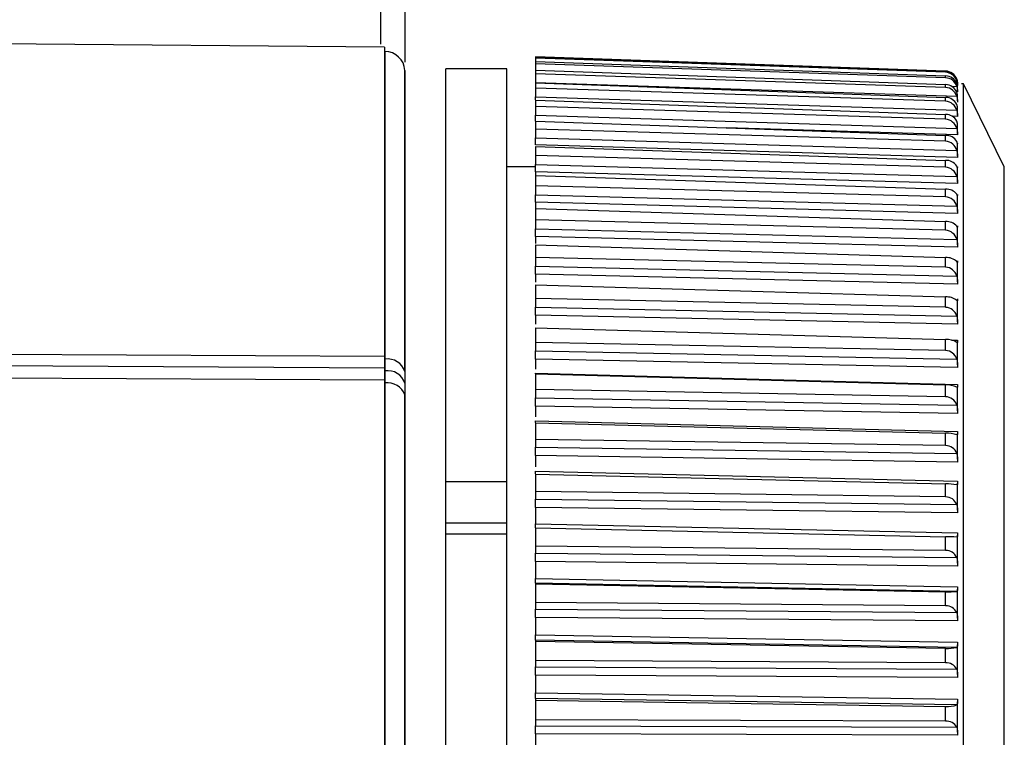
# Model space of a CAD drawing. Header units: millimetres. Extents: x -103 to 103, y 0 to 140.
# Tile 16 of 18: x 79 to 103, y 79 to 97. Entities that reach past the tile are written whole.
import ezdxf

# ---------------------------------------------------------------- set-up
doc = ezdxf.new("R2010")
doc.units = ezdxf.units.MM

msp = doc.modelspace()

# ---------------------------------------------------------------- linework, layer by layer
at = {"color": 7, "linetype": 'Continuous', "lineweight": 25}
for p, q in [((88.2, 95.934), (34.7, 96.401)), ((88.2, 95.934), (88.2, 51.868)), ((88.209, 95.829), (88.2, 95.83)), ((91.9, 95.701), (91.9, 95.061)), ((101.96, 95.348), (91.9, 95.701)), ((91.9, 95.689), (101.96, 95.336)), ((101.96, 95.318), (91.9, 95.667)), ((91.2, 95.401), (89.7, 95.401)), ((89.7, 2.887), (89.7, 95.401)), ((91.2, 2.887), (91.2, 95.401)), ((91.9, 95.584), (101.96, 95.228)), ((101.96, 95.185), (91.9, 95.526)), ((88.7, 95.366), (88.699, 95.366)), ((88.699, 87.983), (88.699, 95.366)), ((88.7, 52.436), (88.7, 95.366)), ((91.9, 95.373), (101.96, 95.017)), ((101.96, 94.947), (91.9, 95.281)), ((101.96, 95.318), (101.96, 95.336)), ((101.96, 95.185), (101.96, 95.228)), ((91.9, 95.072), (102.234, 94.73)), ((91.9, 95.058), (91.9, 94.719)), ((91.9, 95.058), (101.96, 94.702)), ((101.96, 94.607), (91.9, 94.932)), ((101.96, 94.947), (101.96, 95.017)), ((102.25, 95.01), (102.25, 95.053)), ((102.25, 94.864), (102.25, 94.953)), ((102.401, 95.034), (102.35, 95.036)), ((103.4, 92.999), (102.401, 95.034)), ((102.401, 52.768), (102.401, 95.034)), ((91.9, 94.719), (102.234, 94.387)), ((101.96, 94.607), (101.96, 94.702)), ((102.25, 94.616), (102.25, 94.758)), ((91.9, 94.639), (91.9, 94.264)), ((91.9, 94.639), (101.96, 94.287)), ((101.96, 94.166), (91.9, 94.48)), ((102.25, 94.267), (102.25, 94.462)), ((91.9, 94.264), (102.234, 93.944)), ((101.96, 94.166), (101.96, 94.287)), ((91.9, 94.12), (91.9, 93.71)), ((91.9, 94.12), (101.96, 93.772)), ((102.25, 94.074), (102.25, 94.069)), ((102.25, 93.819), (102.25, 94.066)), ((101.96, 93.627), (91.9, 93.927)), ((91.9, 93.71), (102.234, 93.403)), ((101.96, 93.627), (101.96, 93.772)), ((102.25, 93.232), (91.9, 93.54)), ((91.9, 93.501), (101.96, 93.16)), ((91.9, 93.501), (91.9, 93.06)), ((102.25, 93.274), (102.25, 93.571)), ((101.96, 92.991), (91.9, 93.277)), ((91.9, 92.999), (91.2, 92.999)), ((91.9, 93.06), (102.234, 92.767)), ((101.96, 92.991), (101.96, 93.16)), ((103.4, 54.802), (103.4, 92.999)), ((102.25, 92.589), (91.9, 92.882)), ((91.9, 92.882), (91.9, 92.316)), ((91.9, 92.788), (101.96, 92.454)), ((102.25, 92.635), (102.25, 92.98)), ((101.96, 92.262), (91.9, 92.533)), ((91.9, 92.316), (102.234, 92.04)), ((101.96, 92.262), (101.96, 92.454)), ((102.25, 91.904), (102.25, 92.297)), ((102.25, 92.297), (102.25, 92.294)), ((102.25, 91.854), (91.9, 92.132)), ((91.9, 92.132), (91.9, 91.987)), ((91.9, 91.982), (101.96, 91.658)), ((91.9, 91.982), (91.9, 91.483)), ((101.96, 91.444), (91.9, 91.698)), ((101.96, 91.444), (101.96, 91.658)), ((91.9, 91.483), (102.234, 91.223)), ((102.25, 91.085), (102.25, 91.524)), ((102.25, 91.524), (102.25, 91.519)), ((102.25, 91.032), (91.9, 91.292)), ((91.9, 91.292), (91.9, 91.122)), ((91.9, 91.088), (91.9, 90.564)), ((91.9, 91.088), (101.96, 90.776)), ((101.96, 90.54), (91.9, 90.776)), ((101.96, 90.54), (101.96, 90.776)), ((102.25, 90.183), (102.25, 90.665)), ((91.9, 90.564), (102.234, 90.323)), ((102.25, 90.126), (91.9, 90.368)), ((91.9, 90.368), (91.9, 90.172)), ((91.9, 90.111), (101.96, 89.811)), ((91.9, 90.111), (91.9, 89.564)), ((101.96, 89.556), (91.9, 89.772)), ((101.96, 89.556), (101.96, 89.811)), ((102.25, 89.202), (102.25, 89.724)), ((91.9, 89.564), (102.234, 89.343)), ((102.25, 89.142), (91.9, 89.364)), ((91.9, 89.364), (91.9, 89.144)), ((91.9, 89.055), (91.9, 88.487)), ((91.9, 89.055), (101.96, 88.769)), ((34.7, 88.662), (88.2, 88.356)), ((101.96, 88.495), (91.9, 88.691)), ((101.96, 88.495), (101.96, 88.769)), ((102.25, 88.146), (102.25, 88.706)), ((91.9, 88.487), (102.234, 88.287)), ((88.2, 88.066), (34.7, 88.366)), ((88.209, 88.287), (88.2, 88.287)), ((88.209, 87.998), (88.209, 88.287)), ((102.25, 88.083), (91.9, 88.284)), ((91.9, 88.284), (91.9, 88.042)), ((88.2, 87.767), (34.7, 88.061)), ((88.2, 87.999), (88.209, 87.998)), ((88.209, 87.701), (88.209, 87.998)), ((91.9, 87.939), (102.25, 87.662)), ((91.9, 87.927), (91.9, 87.939)), ((91.9, 87.924), (91.9, 87.34)), ((91.9, 87.924), (101.96, 87.654)), ((88.2, 87.701), (88.209, 87.701)), ((101.96, 87.362), (91.9, 87.538)), ((101.96, 87.362), (101.96, 87.654)), ((102.25, 87.02), (102.25, 87.616)), ((88.699, 52.436), (88.699, 87.409)), ((91.9, 87.34), (102.234, 87.161)), ((102.25, 86.955), (91.9, 87.134)), ((91.9, 87.134), (91.9, 86.872)), ((91.9, 86.769), (102.25, 86.509)), ((91.9, 86.726), (101.96, 86.472)), ((91.9, 86.726), (91.9, 86.127)), ((101.96, 86.165), (101.96, 86.472)), ((101.96, 86.165), (91.9, 86.318)), ((102.25, 85.831), (102.25, 86.46)), ((91.9, 86.127), (102.234, 85.971)), ((102.25, 85.763), (91.9, 85.92)), ((91.9, 85.92), (91.9, 85.648)), ((91.9, 85.536), (102.25, 85.295)), ((89.7, 85.283), (91.2, 85.283)), ((91.9, 85.465), (91.9, 84.854)), ((91.9, 85.465), (101.96, 85.229)), ((101.96, 84.907), (91.9, 85.038)), ((101.96, 84.907), (101.96, 85.229)), ((102.25, 84.583), (102.25, 85.242)), ((91.9, 84.854), (102.234, 84.721)), ((102.25, 84.514), (91.9, 84.647)), ((91.9, 84.647), (91.9, 84.247)), ((89.7, 84.276), (91.2, 84.276)), ((91.9, 84.247), (102.25, 84.025)), ((91.9, 84.147), (101.96, 83.931)), ((91.9, 84.147), (91.9, 83.528)), ((89.7, 84.006), (91.2, 84.006)), ((101.96, 83.596), (101.96, 83.931)), ((102.25, 83.284), (102.25, 83.969)), ((101.96, 83.596), (91.9, 83.703)), ((91.9, 83.528), (102.234, 83.42)), ((102.25, 83.213), (91.9, 83.322)), ((91.9, 83.322), (91.9, 82.907)), ((91.9, 82.907), (102.25, 82.706)), ((91.9, 82.791), (91.9, 82.155)), ((102.234, 82.59), (91.9, 82.791)), ((91.9, 82.78), (101.96, 82.584)), ((102.25, 81.938), (102.25, 82.647)), ((101.96, 82.238), (101.96, 82.584)), ((101.96, 82.238), (91.9, 82.321)), ((91.9, 82.155), (102.234, 82.071)), ((102.25, 81.866), (91.9, 81.951)), ((91.9, 81.951), (91.9, 81.523)), ((91.9, 81.523), (102.25, 81.344)), ((91.9, 81.396), (91.9, 80.742)), ((102.234, 81.216), (91.9, 81.396)), ((91.9, 81.369), (101.96, 81.195)), ((101.96, 80.839), (101.96, 81.195)), ((102.25, 80.554), (102.25, 81.282)), ((101.96, 80.839), (91.9, 80.898)), ((91.9, 80.742), (102.234, 80.683)), ((102.25, 80.481), (91.9, 80.541)), ((91.9, 80.541), (91.9, 80.102)), ((91.9, 80.102), (102.25, 79.946)), ((91.9, 79.964), (91.9, 79.296)), ((102.234, 79.807), (91.9, 79.964)), ((91.9, 79.922), (101.96, 79.77)), ((101.96, 79.406), (101.96, 79.77)), ((102.25, 79.137), (102.25, 79.881)), ((101.96, 79.406), (91.9, 79.44)), ((91.9, 79.296), (102.234, 79.262)), ((102.25, 79.064), (91.9, 79.098)), ((91.9, 79.098), (91.9, 78.651))]:
    msp.add_line(p, q, dxfattribs=at)
at = {"color": 8, "linetype": 'Continuous', "lineweight": 25}
for p, q in [((102.108, 94.976), (102.234, 94.972)), ((102.192, 95.113), (102.234, 95.111)), ((102.23, 95.147), (102.234, 95.147)), ((102.25, 94.234), (102.118, 94.239)), ((102.25, 93.782), (96.588, 93.957)), ((102.103, 88.752), (102.25, 88.748))]:
    msp.add_line(p, q, dxfattribs=at)
at = {"color": 8, "linetype": 'Continuous', "lineweight": 25, "flags": 128}
for points in [[(88.209, 88.287), (88.209, 89.824), (88.209, 91.21), (88.209, 92.434), (88.209, 93.483), (88.209, 94.347), (88.209, 95.019), (88.209, 95.492), (88.209, 95.762), (88.209, 95.829)], [(88.209, 78.155), (88.209, 80.221), (88.209, 82.226), (88.209, 84.153), (88.209, 85.984), (88.209, 87.701)]]:
    msp.add_lwpolyline(points, dxfattribs=at)
at = {"color": 7, "linetype": 'Continuous', "lineweight": 25}
for centre, radius, start, end in [((88.2, 95.33), 0.5, 4.1389, 89), ((101.951, 95.048), 0.3, 19.2456, 88.1868), ((101.952, 95.036), 0.3, 19.6696, 88.3632), ((101.948, 95.018), 0.301, 18.0404, 87.6688), ((101.955, 94.929), 0.299, 21.1963, 88.9708), ((101.946, 94.884), 0.301, 17.056, 87.2316), ((101.959, 94.717), 0.299, 22.9979, 89.6298), ((101.944, 94.646), 0.302, 16.2753, 86.8833), ((101.962, 94.402), 0.3, 25.1049, 90.3215), ((101.943, 94.305), 0.303, 15.6851, 86.6301), ((101.966, 93.984), 0.302, 27.5521, 91.0225), ((101.942, 93.864), 0.303, 15.2755, 86.4762), ((101.97, 93.465), 0.306, 30.3788, 91.7038), ((101.942, 93.324), 0.303, 15.0398, 86.4246), ((101.973, 92.847), 0.313, 33.6278, 92.3306), ((101.942, 92.689), 0.302, 14.9745, 86.4766), ((101.977, 92.131), 0.324, 37.3444, 92.8623), ((101.943, 91.961), 0.302, 15.0791, 86.6329), ((101.98, 91.319), 0.34, 41.5741, 93.253), ((101.944, 91.144), 0.301, 15.3562, 86.8925), ((101.982, 90.412), 0.365, 46.3585, 93.4539), ((101.946, 90.241), 0.299, 15.8114, 87.2535), ((101.984, 89.409), 0.403, 51.7296, 93.4177), ((101.949, 89.258), 0.298, 16.4536, 87.7124), ((101.986, 88.304), 0.465, 57.701, 93.1058), ((101.952, 88.199), 0.296, 17.2949, 88.264), ((88.267, 87.835), 0.456, 18.9596, 97.3544), ((88.27, 87.548), 0.455, 19.2961, 97.7203), ((88.271, 87.249), 0.457, 20.5686, 97.8623), ((101.985, 87.082), 0.572, 64.2573, 92.4977), ((101.955, 87.068), 0.294, 18.3512, 88.9015), ((101.982, 85.686), 0.786, 71.3435, 91.6017), ((101.959, 85.872), 0.293, 19.6417, 89.6153), ((101.971, 83.871), 1.358, 78.8567, 90.4635), ((101.962, 84.616), 0.291, 21.19, 90.393), ((101.87, 77.709), 6.223, 86.647, 89.1672), ((101.967, 83.306), 0.29, 23.0237, 91.2186), ((102.049, 84.922), 2.34, 267.8265, 274.5291), ((101.971, 81.948), 0.291, 25.1747, 92.0718), ((102.02, 82.195), 1.002, 266.5652, 282.305), ((101.975, 80.548), 0.292, 27.6793, 92.9272), ((102.012, 80.424), 0.656, 265.4941, 289.7914), ((101.98, 79.112), 0.295, 30.5778, 93.7535)]:
    msp.add_arc(centre, radius, start, end, dxfattribs=at)
for points, knots in [([(88.7, 95.565), (88.7, 95.891), (88.7, 96.688), (88.7, 97.365), (88.7, 97.815), (88.7, 98.021), (88.7, 98.208), (88.7, 98.376), (88.7, 98.524), (88.7, 98.651), (88.7, 98.76), (88.7, 98.815), (88.7, 98.842)], [0, 0, 0, 0, 0.186409, 0.455226, 0.523339, 0.591449, 0.659556, 0.727661, 0.795759, 0.863849, 0.931929, 1, 1, 1, 1]), ([(88.1, 98.305), (88.1, 98.294), (88.1, 98.253), (88.1, 97.861), (88.1, 97.097), (88.1, 96.458), (88.1, 96.01), (88.1, 96.008)], [0, 0, 0, 0, 0.109903, 0.406208, 0.702513, 0.998819, 1, 1, 1, 1]), ([(102.234, 95.147), (102.237, 95.139), (102.242, 95.122), (102.246, 95.099), (102.249, 95.079), (102.25, 95.064), (102.25, 95.056), (102.25, 95.053)], [0, 0, 0, 0, 0.207195, 0.410628, 0.614013, 0.81735, 1, 1, 1, 1]), ([(102.25, 95.045), (102.25, 95.048), (102.25, 95.055), (102.249, 95.071), (102.246, 95.091), (102.242, 95.113), (102.237, 95.129), (102.234, 95.137)], [0, 0, 0, 0, 0.175944, 0.393699, 0.603155, 0.798897, 1, 1, 1, 1]), ([(102.234, 95.111), (102.237, 95.102), (102.239, 95.094), (102.241, 95.085), (102.243, 95.077), (102.245, 95.069), (102.246, 95.062), (102.247, 95.054), (102.248, 95.047), (102.249, 95.04), (102.249, 95.034), (102.25, 95.028), (102.25, 95.023), (102.25, 95.017), (102.25, 95.013), (102.25, 95.008), (102.25, 95.004), (102.25, 95.001), (102.25, 94.998), (102.25, 94.995), (102.25, 94.992), (102.25, 94.991)], [0, 0, 0, 0, 0.0000302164, 0.0000302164, 0.0000302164, 0.0000598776, 0.0000598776, 0.0000598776, 0.0000895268, 0.0000895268, 0.0000895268, 0.0001191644, 0.0001191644, 0.0001191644, 0.000148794, 0.000148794, 0.000148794, 0.00017842, 0.00017842, 0.00017842, 0.0002196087, 0.0002196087, 0.0002196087, 0.0002196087]), ([(102.25, 94.953), (102.25, 94.956), (102.25, 94.961), (102.249, 94.975), (102.246, 94.993), (102.242, 95.014), (102.237, 95.029), (102.234, 95.037)], [0, 0, 0, 0, 0.175944, 0.393699, 0.603155, 0.798897, 1, 1, 1, 1]), ([(102.234, 94.972), (102.237, 94.963), (102.239, 94.954), (102.241, 94.945), (102.243, 94.937), (102.245, 94.928), (102.246, 94.92), (102.247, 94.912), (102.248, 94.905), (102.249, 94.898), (102.249, 94.891), (102.25, 94.884), (102.25, 94.878), (102.25, 94.872), (102.25, 94.867), (102.25, 94.862), (102.25, 94.858), (102.25, 94.854), (102.25, 94.85), (102.25, 94.846), (102.25, 94.843), (102.25, 94.841)], [0, 0, 0, 0, 0.0000302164, 0.0000302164, 0.0000302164, 0.0000598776, 0.0000598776, 0.0000598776, 0.0000895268, 0.0000895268, 0.0000895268, 0.0001191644, 0.0001191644, 0.0001191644, 0.000148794, 0.000148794, 0.000148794, 0.00017842, 0.00017842, 0.00017842, 0.0002196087, 0.0002196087, 0.0002196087, 0.0002196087]), ([(91.9, 94.642), (91.9, 94.647), (91.9, 94.66), (91.9, 94.686), (91.9, 94.707), (91.9, 94.719)], [0, 0, 0, 0, 0.191423, 0.589841, 1, 1, 1, 1]), ([(102.25, 94.757), (102.25, 94.76), (102.25, 94.764), (102.249, 94.777), (102.246, 94.793), (102.242, 94.812), (102.237, 94.827), (102.234, 94.834)], [0, 0, 0, 0, 0.198619, 0.410382, 0.614075, 0.804431, 1, 1, 1, 1]), ([(102.234, 94.73), (102.237, 94.721), (102.239, 94.712), (102.241, 94.703), (102.243, 94.694), (102.245, 94.685), (102.246, 94.677), (102.247, 94.668), (102.248, 94.66), (102.249, 94.653), (102.249, 94.645), (102.25, 94.638), (102.25, 94.632), (102.25, 94.626), (102.25, 94.62), (102.25, 94.614), (102.25, 94.609), (102.25, 94.604), (102.25, 94.6), (102.25, 94.595), (102.25, 94.591), (102.25, 94.588)], [0, 0, 0, 0, 0.0000302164, 0.0000302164, 0.0000302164, 0.0000598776, 0.0000598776, 0.0000598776, 0.0000895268, 0.0000895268, 0.0000895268, 0.0001191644, 0.0001191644, 0.0001191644, 0.000148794, 0.000148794, 0.000148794, 0.00017842, 0.00017842, 0.00017842, 0.0002196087, 0.0002196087, 0.0002196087, 0.0002196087]), ([(102.25, 94.462), (102.25, 94.463), (102.25, 94.466), (102.249, 94.477), (102.246, 94.491), (102.242, 94.509), (102.237, 94.523), (102.234, 94.529)], [0, 0, 0, 0, 0.175944, 0.393699, 0.603155, 0.798897, 1, 1, 1, 1]), ([(91.9, 94.123), (91.9, 94.127), (91.9, 94.137), (91.9, 94.158), (91.9, 94.18), (91.9, 94.204), (91.9, 94.23), (91.9, 94.253), (91.9, 94.264)], [0, 0, 0, 0, 0.131389, 0.322484, 0.513579, 0.608878, 0.801599, 1, 1, 1, 1]), ([(102.234, 94.387), (102.237, 94.377), (102.239, 94.368), (102.241, 94.359), (102.243, 94.35), (102.245, 94.341), (102.246, 94.332), (102.247, 94.323), (102.248, 94.315), (102.249, 94.307), (102.249, 94.299), (102.25, 94.292), (102.25, 94.285), (102.25, 94.278), (102.25, 94.271), (102.25, 94.265), (102.25, 94.26), (102.25, 94.254), (102.25, 94.25), (102.25, 94.243), (102.25, 94.238), (102.25, 94.234)], [0, 0, 0, 0, 0.0000302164, 0.0000302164, 0.0000302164, 0.0000598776, 0.0000598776, 0.0000598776, 0.0000895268, 0.0000895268, 0.0000895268, 0.0001191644, 0.0001191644, 0.0001191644, 0.000148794, 0.000148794, 0.000148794, 0.00017842, 0.00017842, 0.00017842, 0.0002196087, 0.0002196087, 0.0002196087, 0.0002196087]), ([(102.25, 94.066), (102.25, 94.066), (102.25, 94.068), (102.249, 94.076), (102.246, 94.089), (102.242, 94.105), (102.237, 94.118), (102.234, 94.124)], [0, 0, 0, 0, 0.175944, 0.393699, 0.603155, 0.798897, 1, 1, 1, 1]), ([(91.9, 93.54), (91.9, 93.545), (91.9, 93.55), (91.9, 93.556), (91.9, 93.562), (91.9, 93.569), (91.9, 93.577), (91.9, 93.584), (91.9, 93.593), (91.9, 93.602), (91.9, 93.61), (91.9, 93.62), (91.9, 93.629), (91.9, 93.634), (91.9, 93.639), (91.9, 93.644), (91.9, 93.655), (91.9, 93.665), (91.9, 93.676), (91.9, 93.687), (91.9, 93.699), (91.9, 93.71)], [0, 0, 0, 0, 0.0000331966, 0.0000331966, 0.0000331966, 0.0000663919, 0.0000663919, 0.0000663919, 0.0000995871, 0.0000995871, 0.0000995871, 0.0001327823, 0.0001327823, 0.0001327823, 0.0001492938, 0.0001492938, 0.0001492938, 0.0001827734, 0.0001827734, 0.0001827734, 0.0002172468, 0.0002172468, 0.0002172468, 0.0002172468]), ([(102.234, 93.944), (102.237, 93.934), (102.239, 93.925), (102.241, 93.915), (102.243, 93.906), (102.245, 93.896), (102.246, 93.888), (102.247, 93.879), (102.248, 93.87), (102.249, 93.862), (102.249, 93.853), (102.25, 93.845), (102.25, 93.838), (102.25, 93.83), (102.25, 93.823), (102.25, 93.817), (102.25, 93.811), (102.25, 93.805), (102.25, 93.8), (102.25, 93.793), (102.25, 93.787), (102.25, 93.782)], [0, 0, 0, 0, 0.0000302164, 0.0000302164, 0.0000302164, 0.0000598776, 0.0000598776, 0.0000598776, 0.0000895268, 0.0000895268, 0.0000895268, 0.0001191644, 0.0001191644, 0.0001191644, 0.000148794, 0.000148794, 0.000148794, 0.00017842, 0.00017842, 0.00017842, 0.0002196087, 0.0002196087, 0.0002196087, 0.0002196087]), ([(102.25, 93.571), (102.25, 93.571), (102.25, 93.571), (102.249, 93.578), (102.246, 93.588), (102.242, 93.602), (102.237, 93.614), (102.234, 93.62)], [0, 0, 0, 0, 0.175944, 0.393699, 0.603155, 0.798897, 1, 1, 1, 1]), ([(102.25, 93.584), (102.25, 93.58), (102.25, 93.577), (102.25, 93.575), (102.25, 93.572), (102.25, 93.571), (102.25, 93.571)], [0, 0, 0, 0, 0.00003308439, 0.00003308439, 0.00003308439, 0.00006616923, 0.00006616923, 0.00006616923, 0.00006616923]), ([(102.234, 93.403), (102.237, 93.393), (102.239, 93.384), (102.241, 93.374), (102.243, 93.364), (102.245, 93.355), (102.246, 93.346), (102.247, 93.337), (102.248, 93.328), (102.249, 93.319), (102.249, 93.31), (102.25, 93.302), (102.25, 93.294), (102.25, 93.286), (102.25, 93.279), (102.25, 93.272), (102.25, 93.265), (102.25, 93.259), (102.25, 93.253), (102.25, 93.245), (102.25, 93.238), (102.25, 93.232)], [0, 0, 0, 0, 0.0000302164, 0.0000302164, 0.0000302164, 0.0000598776, 0.0000598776, 0.0000598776, 0.0000895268, 0.0000895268, 0.0000895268, 0.0001191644, 0.0001191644, 0.0001191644, 0.000148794, 0.000148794, 0.000148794, 0.00017842, 0.00017842, 0.00017842, 0.0002196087, 0.0002196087, 0.0002196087, 0.0002196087]), ([(91.9, 92.882), (91.9, 92.887), (91.9, 92.893), (91.9, 92.9), (91.9, 92.907), (91.9, 92.914), (91.9, 92.923), (91.9, 92.931), (91.9, 92.939), (91.9, 92.949), (91.9, 92.958), (91.9, 92.968), (91.9, 92.978), (91.9, 92.983), (91.9, 92.988), (91.9, 92.993), (91.9, 93.004), (91.9, 93.015), (91.9, 93.026), (91.9, 93.037), (91.9, 93.048), (91.9, 93.06)], [0, 0, 0, 0, 0.0000331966, 0.0000331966, 0.0000331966, 0.0000663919, 0.0000663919, 0.0000663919, 0.0000995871, 0.0000995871, 0.0000995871, 0.0001327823, 0.0001327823, 0.0001327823, 0.0001492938, 0.0001492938, 0.0001492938, 0.0001827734, 0.0001827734, 0.0001827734, 0.0002172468, 0.0002172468, 0.0002172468, 0.0002172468]), ([(102.25, 92.98), (102.25, 92.98), (102.25, 92.979), (102.249, 92.983), (102.246, 92.992), (102.242, 93.004), (102.237, 93.015), (102.234, 93.02)], [0, 0, 0, 0, 0.175944, 0.393699, 0.603155, 0.798897, 1, 1, 1, 1]), ([(102.25, 92.999), (102.25, 92.994), (102.25, 92.99), (102.25, 92.987), (102.25, 92.984), (102.25, 92.982), (102.25, 92.981)], [0, 0, 0, 0, 0.00003308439, 0.00003308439, 0.00003308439, 0.00006616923, 0.00006616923, 0.00006616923, 0.00006616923]), ([(102.234, 92.767), (102.237, 92.758), (102.239, 92.748), (102.241, 92.738), (102.243, 92.728), (102.245, 92.719), (102.246, 92.709), (102.247, 92.7), (102.248, 92.691), (102.249, 92.682), (102.249, 92.673), (102.25, 92.664), (102.25, 92.656), (102.25, 92.647), (102.25, 92.64), (102.25, 92.632), (102.25, 92.625), (102.25, 92.618), (102.25, 92.612), (102.25, 92.603), (102.25, 92.595), (102.25, 92.589)], [0, 0, 0, 0, 0.0000302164, 0.0000302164, 0.0000302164, 0.0000598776, 0.0000598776, 0.0000598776, 0.0000895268, 0.0000895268, 0.0000895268, 0.0001191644, 0.0001191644, 0.0001191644, 0.000148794, 0.000148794, 0.000148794, 0.00017842, 0.00017842, 0.00017842, 0.0002196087, 0.0002196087, 0.0002196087, 0.0002196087]), ([(91.9, 92.132), (91.9, 92.138), (91.9, 92.144), (91.9, 92.152), (91.9, 92.159), (91.9, 92.167), (91.9, 92.176), (91.9, 92.184), (91.9, 92.193), (91.9, 92.203), (91.9, 92.213), (91.9, 92.223), (91.9, 92.233), (91.9, 92.238), (91.9, 92.244), (91.9, 92.249), (91.9, 92.26), (91.9, 92.271), (91.9, 92.282), (91.9, 92.293), (91.9, 92.305), (91.9, 92.316)], [0, 0, 0, 0, 0.0000331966, 0.0000331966, 0.0000331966, 0.0000663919, 0.0000663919, 0.0000663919, 0.0000995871, 0.0000995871, 0.0000995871, 0.0001327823, 0.0001327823, 0.0001327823, 0.0001492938, 0.0001492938, 0.0001492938, 0.0001827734, 0.0001827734, 0.0001827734, 0.0002172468, 0.0002172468, 0.0002172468, 0.0002172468]), ([(102.25, 92.295), (102.249, 92.295), (102.249, 92.296), (102.246, 92.302), (102.242, 92.313), (102.237, 92.322), (102.234, 92.327)], [0, 0, 0, 0, 0.2227241, 0.4912467, 0.7421869, 1, 1, 1, 1]), ([(102.25, 92.32), (102.25, 92.315), (102.25, 92.31), (102.25, 92.306), (102.25, 92.302), (102.25, 92.3), (102.25, 92.298)], [0, 0, 0, 0, 0.00003308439, 0.00003308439, 0.00003308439, 0.00006616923, 0.00006616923, 0.00006616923, 0.00006616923]), ([(102.234, 92.04), (102.237, 92.03), (102.239, 92.02), (102.241, 92.01), (102.243, 92.001), (102.245, 91.991), (102.246, 91.981), (102.247, 91.972), (102.248, 91.962), (102.249, 91.953), (102.249, 91.944), (102.25, 91.935), (102.25, 91.926), (102.25, 91.917), (102.25, 91.909), (102.25, 91.901), (102.25, 91.893), (102.25, 91.886), (102.25, 91.879), (102.25, 91.87), (102.25, 91.861), (102.25, 91.854)], [0, 0, 0, 0, 0.0000302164, 0.0000302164, 0.0000302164, 0.0000598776, 0.0000598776, 0.0000598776, 0.0000895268, 0.0000895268, 0.0000895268, 0.0001191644, 0.0001191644, 0.0001191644, 0.000148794, 0.000148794, 0.000148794, 0.00017842, 0.00017842, 0.00017842, 0.0002196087, 0.0002196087, 0.0002196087, 0.0002196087]), ([(102.249, 91.519), (102.249, 91.519), (102.249, 91.519), (102.246, 91.523), (102.242, 91.531), (102.237, 91.54), (102.234, 91.544)], [0, 0, 0, 0, 0.167886, 0.455354, 0.723998, 1, 1, 1, 1]), ([(102.25, 91.552), (102.25, 91.546), (102.25, 91.54), (102.25, 91.536), (102.25, 91.531), (102.25, 91.528), (102.25, 91.525)], [0, 0, 0, 0, 0.00003308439, 0.00003308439, 0.00003308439, 0.00006616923, 0.00006616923, 0.00006616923, 0.00006616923]), ([(91.9, 91.292), (91.9, 91.299), (91.9, 91.306), (91.9, 91.314), (91.9, 91.322), (91.9, 91.33), (91.9, 91.339), (91.9, 91.349), (91.9, 91.358), (91.9, 91.368), (91.9, 91.378), (91.9, 91.389), (91.9, 91.399), (91.9, 91.405), (91.9, 91.41), (91.9, 91.415), (91.9, 91.426), (91.9, 91.437), (91.9, 91.449), (91.9, 91.46), (91.9, 91.472), (91.9, 91.483)], [0, 0, 0, 0, 0.0000331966, 0.0000331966, 0.0000331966, 0.0000663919, 0.0000663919, 0.0000663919, 0.0000995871, 0.0000995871, 0.0000995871, 0.0001327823, 0.0001327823, 0.0001327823, 0.0001492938, 0.0001492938, 0.0001492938, 0.0001827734, 0.0001827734, 0.0001827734, 0.0002172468, 0.0002172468, 0.0002172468, 0.0002172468]), ([(102.234, 91.223), (102.237, 91.214), (102.239, 91.204), (102.241, 91.194), (102.243, 91.185), (102.245, 91.175), (102.246, 91.165), (102.247, 91.155), (102.248, 91.146), (102.249, 91.136), (102.249, 91.127), (102.25, 91.117), (102.25, 91.108), (102.25, 91.1), (102.25, 91.091), (102.25, 91.083), (102.25, 91.074), (102.25, 91.067), (102.25, 91.059), (102.25, 91.049), (102.25, 91.04), (102.25, 91.032)], [0, 0, 0, 0, 0.0000302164, 0.0000302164, 0.0000302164, 0.0000598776, 0.0000598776, 0.0000598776, 0.0000895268, 0.0000895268, 0.0000895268, 0.0001191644, 0.0001191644, 0.0001191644, 0.000148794, 0.000148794, 0.000148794, 0.00017842, 0.00017842, 0.00017842, 0.0002196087, 0.0002196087, 0.0002196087, 0.0002196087]), ([(102.25, 90.697), (102.25, 90.691), (102.25, 90.685), (102.25, 90.679), (102.25, 90.674), (102.25, 90.67), (102.25, 90.666), (102.25, 90.663), (102.25, 90.66), (102.25, 90.659), (102.25, 90.657), (102.249, 90.656), (102.249, 90.656), (102.248, 90.656), (102.247, 90.657), (102.246, 90.659), (102.245, 90.66), (102.243, 90.662), (102.241, 90.665), (102.239, 90.668), (102.237, 90.671), (102.234, 90.676)], [0, 0, 0, 0, 0.0000330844, 0.0000330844, 0.0000330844, 0.0000661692, 0.0000661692, 0.0000661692, 0.0000989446, 0.0000989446, 0.0000989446, 0.0001308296, 0.0001308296, 0.0001308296, 0.000161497, 0.000161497, 0.000161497, 0.0001901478, 0.0001901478, 0.0001901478, 0.0002195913, 0.0002195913, 0.0002195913, 0.0002195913]), ([(91.9, 90.368), (91.9, 90.375), (91.9, 90.383), (91.9, 90.391), (91.9, 90.4), (91.9, 90.409), (91.9, 90.418), (91.9, 90.428), (91.9, 90.438), (91.9, 90.448), (91.9, 90.459), (91.9, 90.469), (91.9, 90.48), (91.9, 90.485), (91.9, 90.491), (91.9, 90.496), (91.9, 90.507), (91.9, 90.519), (91.9, 90.53), (91.9, 90.541), (91.9, 90.553), (91.9, 90.564)], [0, 0, 0, 0, 0.0000331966, 0.0000331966, 0.0000331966, 0.0000663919, 0.0000663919, 0.0000663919, 0.0000995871, 0.0000995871, 0.0000995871, 0.0001327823, 0.0001327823, 0.0001327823, 0.0001492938, 0.0001492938, 0.0001492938, 0.0001827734, 0.0001827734, 0.0001827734, 0.0002172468, 0.0002172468, 0.0002172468, 0.0002172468]), ([(102.234, 90.323), (102.237, 90.314), (102.239, 90.304), (102.241, 90.294), (102.243, 90.284), (102.245, 90.275), (102.246, 90.265), (102.247, 90.255), (102.248, 90.245), (102.249, 90.235), (102.249, 90.226), (102.25, 90.216), (102.25, 90.207), (102.25, 90.198), (102.25, 90.189), (102.25, 90.18), (102.25, 90.172), (102.25, 90.164), (102.25, 90.156), (102.25, 90.145), (102.25, 90.135), (102.25, 90.126)], [0, 0, 0, 0, 0.0000302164, 0.0000302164, 0.0000302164, 0.0000598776, 0.0000598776, 0.0000598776, 0.0000895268, 0.0000895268, 0.0000895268, 0.0001191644, 0.0001191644, 0.0001191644, 0.000148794, 0.000148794, 0.000148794, 0.00017842, 0.00017842, 0.00017842, 0.0002196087, 0.0002196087, 0.0002196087, 0.0002196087]), ([(102.25, 89.761), (102.25, 89.754), (102.25, 89.747), (102.25, 89.741), (102.25, 89.735), (102.25, 89.73), (102.25, 89.726), (102.25, 89.722), (102.25, 89.719), (102.25, 89.716), (102.25, 89.714), (102.249, 89.712), (102.249, 89.712), (102.248, 89.711), (102.247, 89.711), (102.246, 89.712), (102.245, 89.713), (102.243, 89.714), (102.241, 89.716), (102.239, 89.719), (102.237, 89.722), (102.234, 89.725)], [0, 0, 0, 0, 0.0000330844, 0.0000330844, 0.0000330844, 0.0000661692, 0.0000661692, 0.0000661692, 0.0000989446, 0.0000989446, 0.0000989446, 0.0001308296, 0.0001308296, 0.0001308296, 0.000161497, 0.000161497, 0.000161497, 0.0001901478, 0.0001901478, 0.0001901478, 0.0002195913, 0.0002195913, 0.0002195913, 0.0002195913]), ([(91.9, 89.364), (91.9, 89.371), (91.9, 89.38), (91.9, 89.389), (91.9, 89.398), (91.9, 89.407), (91.9, 89.417), (91.9, 89.427), (91.9, 89.437), (91.9, 89.448), (91.9, 89.458), (91.9, 89.469), (91.9, 89.48), (91.9, 89.486), (91.9, 89.491), (91.9, 89.497), (91.9, 89.508), (91.9, 89.519), (91.9, 89.53), (91.9, 89.541), (91.9, 89.553), (91.9, 89.564)], [0, 0, 0, 0, 0.0000331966, 0.0000331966, 0.0000331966, 0.0000663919, 0.0000663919, 0.0000663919, 0.0000995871, 0.0000995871, 0.0000995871, 0.0001327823, 0.0001327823, 0.0001327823, 0.0001492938, 0.0001492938, 0.0001492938, 0.0001827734, 0.0001827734, 0.0001827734, 0.0002172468, 0.0002172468, 0.0002172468, 0.0002172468]), ([(102.234, 89.343), (102.237, 89.333), (102.239, 89.324), (102.241, 89.314), (102.243, 89.304), (102.245, 89.295), (102.246, 89.285), (102.247, 89.275), (102.248, 89.265), (102.249, 89.255), (102.249, 89.245), (102.25, 89.236), (102.25, 89.226), (102.25, 89.217), (102.25, 89.208), (102.25, 89.199), (102.25, 89.19), (102.25, 89.181), (102.25, 89.173), (102.25, 89.162), (102.25, 89.151), (102.25, 89.142)], [0, 0, 0, 0, 0.0000302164, 0.0000302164, 0.0000302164, 0.0000598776, 0.0000598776, 0.0000598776, 0.0000895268, 0.0000895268, 0.0000895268, 0.0001191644, 0.0001191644, 0.0001191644, 0.000148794, 0.000148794, 0.000148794, 0.00017842, 0.00017842, 0.00017842, 0.0002196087, 0.0002196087, 0.0002196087, 0.0002196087]), ([(102.25, 88.748), (102.25, 88.74), (102.25, 88.732), (102.25, 88.726), (102.25, 88.72), (102.25, 88.714), (102.25, 88.709), (102.25, 88.704), (102.25, 88.7), (102.25, 88.697), (102.25, 88.694), (102.249, 88.691), (102.249, 88.69), (102.248, 88.689), (102.247, 88.688), (102.246, 88.688), (102.245, 88.688), (102.243, 88.689), (102.241, 88.691), (102.239, 88.692), (102.237, 88.695), (102.234, 88.697)], [0, 0, 0, 0, 0.0000330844, 0.0000330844, 0.0000330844, 0.0000661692, 0.0000661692, 0.0000661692, 0.0000989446, 0.0000989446, 0.0000989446, 0.0001308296, 0.0001308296, 0.0001308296, 0.000161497, 0.000161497, 0.000161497, 0.0001901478, 0.0001901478, 0.0001901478, 0.0002195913, 0.0002195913, 0.0002195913, 0.0002195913]), ([(91.9, 88.284), (91.9, 88.292), (91.9, 88.301), (91.9, 88.31), (91.9, 88.32), (91.9, 88.33), (91.9, 88.34), (91.9, 88.35), (91.9, 88.361), (91.9, 88.371), (91.9, 88.382), (91.9, 88.393), (91.9, 88.404), (91.9, 88.41), (91.9, 88.415), (91.9, 88.421), (91.9, 88.432), (91.9, 88.443), (91.9, 88.454), (91.9, 88.465), (91.9, 88.477), (91.9, 88.487)], [0, 0, 0, 0, 0.0000331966, 0.0000331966, 0.0000331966, 0.0000663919, 0.0000663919, 0.0000663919, 0.0000995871, 0.0000995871, 0.0000995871, 0.0001327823, 0.0001327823, 0.0001327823, 0.0001492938, 0.0001492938, 0.0001492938, 0.0001827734, 0.0001827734, 0.0001827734, 0.0002172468, 0.0002172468, 0.0002172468, 0.0002172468]), ([(102.234, 88.287), (102.237, 88.278), (102.239, 88.268), (102.241, 88.259), (102.243, 88.249), (102.245, 88.24), (102.246, 88.23), (102.247, 88.22), (102.248, 88.21), (102.249, 88.2), (102.249, 88.19), (102.25, 88.181), (102.25, 88.171), (102.25, 88.161), (102.25, 88.152), (102.25, 88.143), (102.25, 88.133), (102.25, 88.125), (102.25, 88.116), (102.25, 88.104), (102.25, 88.093), (102.25, 88.083)], [0, 0, 0, 0, 0.0000302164, 0.0000302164, 0.0000302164, 0.0000598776, 0.0000598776, 0.0000598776, 0.0000895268, 0.0000895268, 0.0000895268, 0.0001191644, 0.0001191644, 0.0001191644, 0.000148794, 0.000148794, 0.000148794, 0.00017842, 0.00017842, 0.00017842, 0.0002196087, 0.0002196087, 0.0002196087, 0.0002196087]), ([(102.25, 87.662), (102.25, 87.653), (102.25, 87.646), (102.25, 87.639), (102.25, 87.631), (102.25, 87.625), (102.25, 87.619), (102.25, 87.614), (102.25, 87.609), (102.25, 87.605), (102.25, 87.601), (102.249, 87.598), (102.249, 87.596), (102.248, 87.594), (102.247, 87.593), (102.246, 87.592), (102.245, 87.592), (102.243, 87.592), (102.241, 87.593), (102.239, 87.594), (102.237, 87.595), (102.234, 87.598)], [0, 0, 0, 0, 0.0000330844, 0.0000330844, 0.0000330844, 0.0000661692, 0.0000661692, 0.0000661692, 0.0000989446, 0.0000989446, 0.0000989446, 0.0001308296, 0.0001308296, 0.0001308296, 0.000161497, 0.000161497, 0.000161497, 0.0001901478, 0.0001901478, 0.0001901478, 0.0002195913, 0.0002195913, 0.0002195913, 0.0002195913]), ([(91.9, 87.134), (91.9, 87.143), (91.9, 87.152), (91.9, 87.162), (91.9, 87.172), (91.9, 87.182), (91.9, 87.192), (91.9, 87.203), (91.9, 87.214), (91.9, 87.225), (91.9, 87.236), (91.9, 87.247), (91.9, 87.258), (91.9, 87.263), (91.9, 87.269), (91.9, 87.274), (91.9, 87.285), (91.9, 87.296), (91.9, 87.307), (91.9, 87.318), (91.9, 87.329), (91.9, 87.34)], [0, 0, 0, 0, 0.0000331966, 0.0000331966, 0.0000331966, 0.0000663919, 0.0000663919, 0.0000663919, 0.0000995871, 0.0000995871, 0.0000995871, 0.0001327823, 0.0001327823, 0.0001327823, 0.0001492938, 0.0001492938, 0.0001492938, 0.0001827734, 0.0001827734, 0.0001827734, 0.0002172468, 0.0002172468, 0.0002172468, 0.0002172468]), ([(102.234, 87.161), (102.237, 87.152), (102.239, 87.143), (102.241, 87.134), (102.243, 87.124), (102.245, 87.115), (102.246, 87.105), (102.247, 87.095), (102.248, 87.085), (102.249, 87.075), (102.249, 87.066), (102.25, 87.056), (102.25, 87.046), (102.25, 87.036), (102.25, 87.027), (102.25, 87.017), (102.25, 87.008), (102.25, 86.999), (102.25, 86.99), (102.25, 86.977), (102.25, 86.966), (102.25, 86.955)], [0, 0, 0, 0, 0.0000302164, 0.0000302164, 0.0000302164, 0.0000598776, 0.0000598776, 0.0000598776, 0.0000895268, 0.0000895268, 0.0000895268, 0.0001191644, 0.0001191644, 0.0001191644, 0.000148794, 0.000148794, 0.000148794, 0.00017842, 0.00017842, 0.00017842, 0.0002196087, 0.0002196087, 0.0002196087, 0.0002196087]), ([(91.9, 86.729), (91.9, 86.733), (91.9, 86.745), (91.9, 86.76), (91.9, 86.769)], [0, 0, 0, 0, 0.406451, 1, 1, 1, 1]), ([(102.25, 86.509), (102.25, 86.5), (102.25, 86.492), (102.25, 86.484), (102.25, 86.476), (102.25, 86.469), (102.25, 86.463), (102.25, 86.457), (102.25, 86.452), (102.25, 86.447), (102.25, 86.442), (102.249, 86.439), (102.249, 86.436), (102.248, 86.433), (102.247, 86.431), (102.246, 86.43), (102.245, 86.429), (102.243, 86.428), (102.241, 86.428), (102.239, 86.429), (102.237, 86.43), (102.234, 86.431)], [0, 0, 0, 0, 0.0000330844, 0.0000330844, 0.0000330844, 0.0000661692, 0.0000661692, 0.0000661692, 0.0000989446, 0.0000989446, 0.0000989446, 0.0001308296, 0.0001308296, 0.0001308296, 0.000161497, 0.000161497, 0.000161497, 0.0001901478, 0.0001901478, 0.0001901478, 0.0002195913, 0.0002195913, 0.0002195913, 0.0002195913]), ([(91.9, 85.92), (91.9, 85.929), (91.9, 85.939), (91.9, 85.949), (91.9, 85.959), (91.9, 85.97), (91.9, 85.98), (91.9, 85.991), (91.9, 86.002), (91.9, 86.013), (91.9, 86.024), (91.9, 86.035), (91.9, 86.046), (91.9, 86.052), (91.9, 86.057), (91.9, 86.063), (91.9, 86.074), (91.9, 86.084), (91.9, 86.095), (91.9, 86.106), (91.9, 86.117), (91.9, 86.127)], [0, 0, 0, 0, 0.0000331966, 0.0000331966, 0.0000331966, 0.0000663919, 0.0000663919, 0.0000663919, 0.0000995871, 0.0000995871, 0.0000995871, 0.0001327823, 0.0001327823, 0.0001327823, 0.0001492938, 0.0001492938, 0.0001492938, 0.0001827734, 0.0001827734, 0.0001827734, 0.0002172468, 0.0002172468, 0.0002172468, 0.0002172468]), ([(102.234, 85.971), (102.237, 85.962), (102.239, 85.953), (102.241, 85.944), (102.243, 85.935), (102.245, 85.925), (102.246, 85.916), (102.247, 85.906), (102.248, 85.896), (102.249, 85.887), (102.249, 85.877), (102.25, 85.867), (102.25, 85.857), (102.25, 85.847), (102.25, 85.837), (102.25, 85.828), (102.25, 85.818), (102.25, 85.809), (102.25, 85.8), (102.25, 85.787), (102.25, 85.775), (102.25, 85.763)], [0, 0, 0, 0, 0.0000302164, 0.0000302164, 0.0000302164, 0.0000598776, 0.0000598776, 0.0000598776, 0.0000895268, 0.0000895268, 0.0000895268, 0.0001191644, 0.0001191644, 0.0001191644, 0.000148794, 0.000148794, 0.000148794, 0.00017842, 0.00017842, 0.00017842, 0.0002196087, 0.0002196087, 0.0002196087, 0.0002196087]), ([(91.9, 85.473), (91.9, 85.474), (91.9, 85.478), (91.9, 85.496), (91.9, 85.519), (91.9, 85.536)], [0, 0, 0, 0, 0.096258, 0.274015, 1, 1, 1, 1]), ([(102.25, 85.295), (102.25, 85.285), (102.25, 85.277), (102.25, 85.268), (102.25, 85.26), (102.25, 85.253), (102.25, 85.246), (102.25, 85.239), (102.25, 85.233), (102.25, 85.228), (102.25, 85.222), (102.249, 85.218), (102.249, 85.214), (102.248, 85.211), (102.247, 85.208), (102.246, 85.206), (102.245, 85.205), (102.243, 85.203), (102.241, 85.203), (102.239, 85.203), (102.237, 85.203), (102.234, 85.204)], [0, 0, 0, 0, 0.0000330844, 0.0000330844, 0.0000330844, 0.0000661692, 0.0000661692, 0.0000661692, 0.0000989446, 0.0000989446, 0.0000989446, 0.0001308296, 0.0001308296, 0.0001308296, 0.000161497, 0.000161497, 0.000161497, 0.0001901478, 0.0001901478, 0.0001901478, 0.0002195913, 0.0002195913, 0.0002195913, 0.0002195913]), ([(91.9, 84.647), (91.9, 84.657), (91.9, 84.667), (91.9, 84.677), (91.9, 84.688), (91.9, 84.698), (91.9, 84.709), (91.9, 84.72), (91.9, 84.731), (91.9, 84.742), (91.9, 84.753), (91.9, 84.764), (91.9, 84.775), (91.9, 84.781), (91.9, 84.786), (91.9, 84.792), (91.9, 84.802), (91.9, 84.813), (91.9, 84.824), (91.9, 84.834), (91.9, 84.844), (91.9, 84.854)], [0, 0, 0, 0, 0.0000331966, 0.0000331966, 0.0000331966, 0.0000663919, 0.0000663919, 0.0000663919, 0.0000995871, 0.0000995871, 0.0000995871, 0.0001327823, 0.0001327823, 0.0001327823, 0.0001492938, 0.0001492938, 0.0001492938, 0.0001827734, 0.0001827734, 0.0001827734, 0.0002172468, 0.0002172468, 0.0002172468, 0.0002172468]), ([(102.234, 84.721), (102.237, 84.713), (102.239, 84.705), (102.241, 84.696), (102.243, 84.687), (102.245, 84.678), (102.246, 84.668), (102.247, 84.659), (102.248, 84.649), (102.249, 84.639), (102.249, 84.629), (102.25, 84.62), (102.25, 84.61), (102.25, 84.6), (102.25, 84.59), (102.25, 84.58), (102.25, 84.57), (102.25, 84.561), (102.25, 84.551), (102.25, 84.538), (102.25, 84.526), (102.25, 84.514)], [0, 0, 0, 0, 0.0000302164, 0.0000302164, 0.0000302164, 0.0000598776, 0.0000598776, 0.0000598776, 0.0000895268, 0.0000895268, 0.0000895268, 0.0001191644, 0.0001191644, 0.0001191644, 0.000148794, 0.000148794, 0.000148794, 0.00017842, 0.00017842, 0.00017842, 0.0002196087, 0.0002196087, 0.0002196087, 0.0002196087]), ([(91.9, 84.147), (91.9, 84.149), (91.9, 84.153), (91.9, 84.165), (91.9, 84.18), (91.9, 84.197), (91.9, 84.218), (91.9, 84.237), (91.9, 84.247)], [0, 0, 0, 0, 0.139049, 0.328602, 0.51811, 0.612618, 0.803497, 1, 1, 1, 1]), ([(102.25, 84.025), (102.25, 84.015), (102.25, 84.006), (102.25, 83.997), (102.25, 83.989), (102.25, 83.98), (102.25, 83.973), (102.25, 83.966), (102.25, 83.959), (102.25, 83.953), (102.25, 83.947), (102.249, 83.942), (102.249, 83.938), (102.248, 83.934), (102.247, 83.93), (102.246, 83.928), (102.245, 83.925), (102.243, 83.924), (102.241, 83.922), (102.239, 83.921), (102.237, 83.921), (102.234, 83.921)], [0, 0, 0, 0, 0.0000330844, 0.0000330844, 0.0000330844, 0.0000661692, 0.0000661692, 0.0000661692, 0.0000989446, 0.0000989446, 0.0000989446, 0.0001308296, 0.0001308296, 0.0001308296, 0.000161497, 0.000161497, 0.000161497, 0.0001901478, 0.0001901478, 0.0001901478, 0.0002195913, 0.0002195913, 0.0002195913, 0.0002195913]), ([(91.9, 83.322), (91.9, 83.332), (91.9, 83.342), (91.9, 83.353), (91.9, 83.364), (91.9, 83.375), (91.9, 83.385), (91.9, 83.396), (91.9, 83.408), (91.9, 83.419), (91.9, 83.43), (91.9, 83.441), (91.9, 83.452), (91.9, 83.457), (91.9, 83.462), (91.9, 83.468), (91.9, 83.478), (91.9, 83.489), (91.9, 83.499), (91.9, 83.509), (91.9, 83.519), (91.9, 83.528)], [0, 0, 0, 0, 0.0000331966, 0.0000331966, 0.0000331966, 0.0000663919, 0.0000663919, 0.0000663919, 0.0000995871, 0.0000995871, 0.0000995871, 0.0001327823, 0.0001327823, 0.0001327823, 0.0001492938, 0.0001492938, 0.0001492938, 0.0001827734, 0.0001827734, 0.0001827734, 0.0002172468, 0.0002172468, 0.0002172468, 0.0002172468]), ([(102.234, 83.42), (102.237, 83.412), (102.239, 83.404), (102.241, 83.395), (102.243, 83.386), (102.245, 83.377), (102.246, 83.368), (102.247, 83.359), (102.248, 83.349), (102.249, 83.34), (102.249, 83.33), (102.25, 83.32), (102.25, 83.31), (102.25, 83.3), (102.25, 83.29), (102.25, 83.281), (102.25, 83.271), (102.25, 83.261), (102.25, 83.251), (102.25, 83.238), (102.25, 83.225), (102.25, 83.213)], [0, 0, 0, 0, 0.0000302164, 0.0000302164, 0.0000302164, 0.0000598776, 0.0000598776, 0.0000598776, 0.0000895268, 0.0000895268, 0.0000895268, 0.0001191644, 0.0001191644, 0.0001191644, 0.000148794, 0.000148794, 0.000148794, 0.00017842, 0.00017842, 0.00017842, 0.0002196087, 0.0002196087, 0.0002196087, 0.0002196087]), ([(91.9, 82.791), (91.9, 82.792), (91.9, 82.793), (91.9, 82.795), (91.9, 82.798), (91.9, 82.801), (91.9, 82.805), (91.9, 82.809), (91.9, 82.814), (91.9, 82.82), (91.9, 82.826), (91.9, 82.833), (91.9, 82.84), (91.9, 82.843), (91.9, 82.847), (91.9, 82.851), (91.9, 82.859), (91.9, 82.868), (91.9, 82.877), (91.9, 82.886), (91.9, 82.896), (91.9, 82.907)], [0, 0, 0, 0, 0.0000332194, 0.0000332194, 0.0000332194, 0.0000664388, 0.0000664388, 0.0000664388, 0.0000996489, 0.0000996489, 0.0000996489, 0.000132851, 0.000132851, 0.000132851, 0.0001493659, 0.0001493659, 0.0001493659, 0.0001828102, 0.0001828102, 0.0001828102, 0.0002172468, 0.0002172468, 0.0002172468, 0.0002172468]), ([(102.25, 82.706), (102.25, 82.696), (102.25, 82.686), (102.25, 82.677), (102.25, 82.668), (102.25, 82.659), (102.25, 82.651), (102.25, 82.643), (102.25, 82.636), (102.25, 82.629), (102.25, 82.623), (102.249, 82.617), (102.249, 82.612), (102.248, 82.608), (102.247, 82.604), (102.246, 82.6), (102.245, 82.597), (102.243, 82.595), (102.241, 82.593), (102.239, 82.591), (102.237, 82.59), (102.234, 82.59)], [0, 0, 0, 0, 0.0000330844, 0.0000330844, 0.0000330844, 0.0000661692, 0.0000661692, 0.0000661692, 0.0000989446, 0.0000989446, 0.0000989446, 0.0001308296, 0.0001308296, 0.0001308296, 0.000161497, 0.000161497, 0.000161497, 0.0001901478, 0.0001901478, 0.0001901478, 0.0002195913, 0.0002195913, 0.0002195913, 0.0002195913]), ([(91.9, 81.951), (91.9, 81.961), (91.9, 81.972), (91.9, 81.983), (91.9, 81.993), (91.9, 82.005), (91.9, 82.016), (91.9, 82.027), (91.9, 82.038), (91.9, 82.049), (91.9, 82.06), (91.9, 82.071), (91.9, 82.081), (91.9, 82.087), (91.9, 82.092), (91.9, 82.097), (91.9, 82.107), (91.9, 82.118), (91.9, 82.127), (91.9, 82.137), (91.9, 82.147), (91.9, 82.155)], [0, 0, 0, 0, 0.0000331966, 0.0000331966, 0.0000331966, 0.0000663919, 0.0000663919, 0.0000663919, 0.0000995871, 0.0000995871, 0.0000995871, 0.0001327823, 0.0001327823, 0.0001327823, 0.0001492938, 0.0001492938, 0.0001492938, 0.0001827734, 0.0001827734, 0.0001827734, 0.0002172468, 0.0002172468, 0.0002172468, 0.0002172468]), ([(102.234, 82.071), (102.237, 82.064), (102.239, 82.056), (102.241, 82.048), (102.243, 82.04), (102.245, 82.031), (102.246, 82.022), (102.247, 82.013), (102.248, 82.004), (102.249, 81.994), (102.249, 81.985), (102.25, 81.975), (102.25, 81.965), (102.25, 81.955), (102.25, 81.945), (102.25, 81.935), (102.25, 81.925), (102.25, 81.916), (102.25, 81.906), (102.25, 81.892), (102.25, 81.879), (102.25, 81.866)], [0, 0, 0, 0, 0.0000302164, 0.0000302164, 0.0000302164, 0.0000598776, 0.0000598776, 0.0000598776, 0.0000895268, 0.0000895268, 0.0000895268, 0.0001191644, 0.0001191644, 0.0001191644, 0.000148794, 0.000148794, 0.000148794, 0.00017842, 0.00017842, 0.00017842, 0.0002196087, 0.0002196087, 0.0002196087, 0.0002196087]), ([(91.9, 81.396), (91.9, 81.397), (91.9, 81.399), (91.9, 81.402), (91.9, 81.405), (91.9, 81.409), (91.9, 81.414), (91.9, 81.419), (91.9, 81.425), (91.9, 81.431), (91.9, 81.438), (91.9, 81.445), (91.9, 81.453), (91.9, 81.457), (91.9, 81.461), (91.9, 81.465), (91.9, 81.473), (91.9, 81.483), (91.9, 81.492), (91.9, 81.502), (91.9, 81.512), (91.9, 81.523)], [0, 0, 0, 0, 0.0000332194, 0.0000332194, 0.0000332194, 0.0000664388, 0.0000664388, 0.0000664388, 0.0000996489, 0.0000996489, 0.0000996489, 0.000132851, 0.000132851, 0.000132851, 0.0001493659, 0.0001493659, 0.0001493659, 0.0001828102, 0.0001828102, 0.0001828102, 0.0002172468, 0.0002172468, 0.0002172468, 0.0002172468]), ([(102.25, 81.344), (102.25, 81.333), (102.25, 81.323), (102.25, 81.314), (102.25, 81.304), (102.25, 81.295), (102.25, 81.287), (102.25, 81.278), (102.25, 81.27), (102.25, 81.263), (102.25, 81.256), (102.249, 81.25), (102.249, 81.244), (102.248, 81.239), (102.247, 81.234), (102.246, 81.23), (102.245, 81.227), (102.243, 81.224), (102.241, 81.221), (102.239, 81.219), (102.237, 81.217), (102.234, 81.216)], [0, 0, 0, 0, 0.0000330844, 0.0000330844, 0.0000330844, 0.0000661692, 0.0000661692, 0.0000661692, 0.0000989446, 0.0000989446, 0.0000989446, 0.0001308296, 0.0001308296, 0.0001308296, 0.000161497, 0.000161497, 0.000161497, 0.0001901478, 0.0001901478, 0.0001901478, 0.0002195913, 0.0002195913, 0.0002195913, 0.0002195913]), ([(91.9, 80.541), (91.9, 80.551), (91.9, 80.562), (91.9, 80.573), (91.9, 80.584), (91.9, 80.595), (91.9, 80.606), (91.9, 80.617), (91.9, 80.628), (91.9, 80.639), (91.9, 80.65), (91.9, 80.661), (91.9, 80.671), (91.9, 80.676), (91.9, 80.681), (91.9, 80.686), (91.9, 80.697), (91.9, 80.706), (91.9, 80.716), (91.9, 80.725), (91.9, 80.734), (91.9, 80.742)], [0, 0, 0, 0, 0.0000331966, 0.0000331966, 0.0000331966, 0.0000663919, 0.0000663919, 0.0000663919, 0.0000995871, 0.0000995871, 0.0000995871, 0.0001327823, 0.0001327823, 0.0001327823, 0.0001492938, 0.0001492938, 0.0001492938, 0.0001827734, 0.0001827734, 0.0001827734, 0.0002172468, 0.0002172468, 0.0002172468, 0.0002172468]), ([(102.234, 80.683), (102.237, 80.676), (102.239, 80.669), (102.241, 80.661), (102.243, 80.653), (102.245, 80.645), (102.246, 80.636), (102.247, 80.627), (102.248, 80.618), (102.249, 80.609), (102.249, 80.6), (102.25, 80.59), (102.25, 80.58), (102.25, 80.571), (102.25, 80.561), (102.25, 80.551), (102.25, 80.541), (102.25, 80.531), (102.25, 80.521), (102.25, 80.508), (102.25, 80.494), (102.25, 80.481)], [0, 0, 0, 0, 0.0000302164, 0.0000302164, 0.0000302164, 0.0000598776, 0.0000598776, 0.0000598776, 0.0000895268, 0.0000895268, 0.0000895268, 0.0001191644, 0.0001191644, 0.0001191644, 0.000148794, 0.000148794, 0.000148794, 0.00017842, 0.00017842, 0.00017842, 0.0002196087, 0.0002196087, 0.0002196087, 0.0002196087]), ([(91.9, 79.964), (91.9, 79.966), (91.9, 79.969), (91.9, 79.973), (91.9, 79.976), (91.9, 79.981), (91.9, 79.987), (91.9, 79.992), (91.9, 79.999), (91.9, 80.006), (91.9, 80.013), (91.9, 80.02), (91.9, 80.029), (91.9, 80.033), (91.9, 80.037), (91.9, 80.042), (91.9, 80.051), (91.9, 80.06), (91.9, 80.07), (91.9, 80.08), (91.9, 80.091), (91.9, 80.102)], [0, 0, 0, 0, 0.0000332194, 0.0000332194, 0.0000332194, 0.0000664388, 0.0000664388, 0.0000664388, 0.0000996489, 0.0000996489, 0.0000996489, 0.000132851, 0.000132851, 0.000132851, 0.0001493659, 0.0001493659, 0.0001493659, 0.0001828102, 0.0001828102, 0.0001828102, 0.0002172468, 0.0002172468, 0.0002172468, 0.0002172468]), ([(102.25, 79.946), (102.25, 79.935), (102.25, 79.925), (102.25, 79.915), (102.25, 79.905), (102.25, 79.895), (102.25, 79.886), (102.25, 79.877), (102.25, 79.869), (102.25, 79.861), (102.25, 79.854), (102.249, 79.847), (102.249, 79.841), (102.248, 79.835), (102.247, 79.829), (102.246, 79.825), (102.245, 79.821), (102.243, 79.817), (102.241, 79.814), (102.239, 79.811), (102.237, 79.808), (102.234, 79.807)], [0, 0, 0, 0, 0.0000330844, 0.0000330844, 0.0000330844, 0.0000661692, 0.0000661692, 0.0000661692, 0.0000989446, 0.0000989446, 0.0000989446, 0.0001308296, 0.0001308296, 0.0001308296, 0.000161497, 0.000161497, 0.000161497, 0.0001901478, 0.0001901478, 0.0001901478, 0.0002195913, 0.0002195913, 0.0002195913, 0.0002195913]), ([(91.9, 79.098), (91.9, 79.109), (91.9, 79.12), (91.9, 79.131), (91.9, 79.142), (91.9, 79.153), (91.9, 79.164), (91.9, 79.175), (91.9, 79.186), (91.9, 79.197), (91.9, 79.207), (91.9, 79.218), (91.9, 79.228), (91.9, 79.233), (91.9, 79.238), (91.9, 79.243), (91.9, 79.253), (91.9, 79.262), (91.9, 79.271), (91.9, 79.28), (91.9, 79.288), (91.9, 79.296)], [0, 0, 0, 0, 0.0000331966, 0.0000331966, 0.0000331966, 0.0000663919, 0.0000663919, 0.0000663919, 0.0000995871, 0.0000995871, 0.0000995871, 0.0001327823, 0.0001327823, 0.0001327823, 0.0001492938, 0.0001492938, 0.0001492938, 0.0001827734, 0.0001827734, 0.0001827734, 0.0002172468, 0.0002172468, 0.0002172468, 0.0002172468]), ([(102.234, 79.262), (102.237, 79.256), (102.239, 79.249), (102.241, 79.241), (102.243, 79.234), (102.245, 79.226), (102.246, 79.217), (102.247, 79.209), (102.248, 79.2), (102.249, 79.191), (102.249, 79.182), (102.25, 79.173), (102.25, 79.163), (102.25, 79.154), (102.25, 79.144), (102.25, 79.134), (102.25, 79.124), (102.25, 79.114), (102.25, 79.104), (102.25, 79.091), (102.25, 79.077), (102.25, 79.064)], [0, 0, 0, 0, 0.0000302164, 0.0000302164, 0.0000302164, 0.0000598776, 0.0000598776, 0.0000598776, 0.0000895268, 0.0000895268, 0.0000895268, 0.0001191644, 0.0001191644, 0.0001191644, 0.000148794, 0.000148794, 0.000148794, 0.00017842, 0.00017842, 0.00017842, 0.0002196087, 0.0002196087, 0.0002196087, 0.0002196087])]:
    msp.add_open_spline(points, degree=3, knots=knots, dxfattribs=at)
for points in [[(88.699, 87.983), (88.699, 87.889), (88.699, 87.794), (88.699, 87.698)], [(88.699, 87.698), (88.699, 87.602), (88.699, 87.506), (88.699, 87.409)]]:
    msp.add_open_spline(points, degree=3, dxfattribs=at)

doc.saveas('drawing.dxf')
